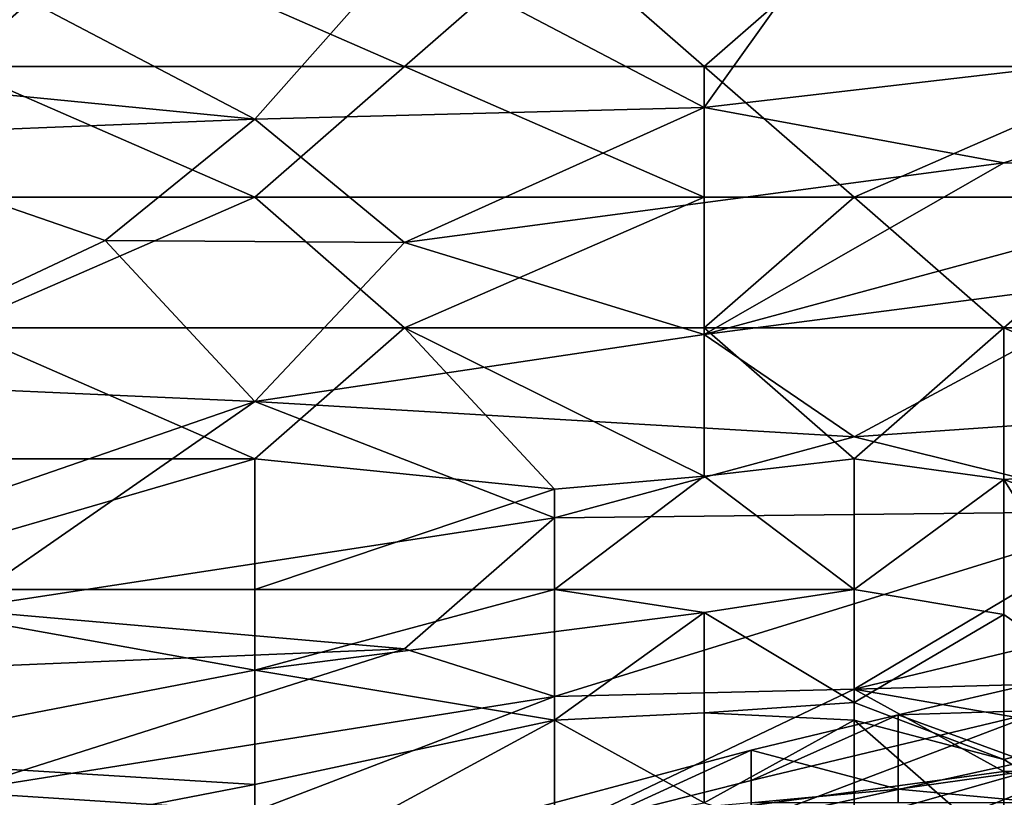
# Model space of a CAD drawing. Extents: x -1.1 to 1.1, y -0.36 to 0.36.
# Tile 170 of 256: x -0.8202 to -0.7908, y 0.2952 to 0.3184. Entities that reach past the tile are written whole.
import ezdxf

# ---------------------------------------------------------------- set-up
doc = ezdxf.new("R2010")
doc.units = 0

msp = doc.modelspace()

# ---------------------------------------------------------------- linework, layer by layer
for points in [[(-0.808691, 0.32047, 0.596487), (-0.795278, 0.322052, 0.596487), (-0.799749, 0.315775, 0.580862)], [(-0.799749, 0.315775, 0.580862), (-0.795278, 0.322052, 0.596487), (-0.777394, 0.318372, 0.580862)], [(-0.795278, 0.322052, 0.596487), (-0.772923, 0.321551, 0.588675), (-0.777394, 0.318372, 0.580862)], [(-0.822104, 0.317005, 0.739076), (-0.817633, 0.320912, 0.739466), (-0.826575, 0.320912, 0.739241)], [(-0.808691, 0.317005, 0.739225), (-0.817633, 0.320912, 0.739466), (-0.822104, 0.317005, 0.739076)], [(-0.808691, 0.317005, 0.739225), (-0.80422, 0.320912, 0.740013), (-0.817633, 0.320912, 0.739466)], [(-0.808691, 0.317005, 0.739225), (-0.799749, 0.317005, 0.739448), (-0.80422, 0.320912, 0.740013)], [(-0.80422, 0.320912, 0.740013), (-0.799749, 0.317005, 0.739448), (-0.795278, 0.320912, 0.740447)], [(-0.799749, 0.317005, 0.739448), (-0.786336, 0.317005, 0.740175), (-0.795278, 0.320912, 0.740447)], [(-0.763981, 0.317005, 0.741165), (-0.763981, 0.320912, 0.741915), (-0.795278, 0.320912, 0.740447)], [(-0.786336, 0.317005, 0.740175), (-0.763981, 0.317005, 0.741165), (-0.795278, 0.320912, 0.740447)], [(-0.822104, 0.320122, 0.600394), (-0.808691, 0.32047, 0.596487), (-0.813162, 0.315425, 0.584769)], [(-0.813162, 0.315425, 0.584769), (-0.808691, 0.32047, 0.596487), (-0.799749, 0.315775, 0.580862)], [(-0.831046, 0.317179, 0.596487), (-0.822104, 0.320122, 0.600394), (-0.813162, 0.315425, 0.584769)], [(-0.790807, 0.314122, 0.57305), (-0.799749, 0.315775, 0.580862), (-0.777394, 0.318372, 0.580862)], [(-0.790807, 0.314122, 0.57305), (-0.777394, 0.318372, 0.580862), (-0.781865, 0.313838, 0.569144)], [(-0.813162, 0.315425, 0.584769), (-0.826575, 0.31489, 0.588675), (-0.831046, 0.317179, 0.596487)], [(-0.813162, 0.313099, 0.738103), (-0.822104, 0.317005, 0.739076), (-0.822104, 0.313099, 0.738265)], [(-0.822104, 0.317005, 0.739076), (-0.813162, 0.313099, 0.738103), (-0.808691, 0.317005, 0.739225)], [(-0.799749, 0.313099, 0.738162), (-0.808691, 0.317005, 0.739225), (-0.813162, 0.313099, 0.738103)], [(-0.799749, 0.313099, 0.738162), (-0.799749, 0.317005, 0.739448), (-0.808691, 0.317005, 0.739225)], [(-0.795278, 0.313099, 0.738305), (-0.786336, 0.317005, 0.740175), (-0.799749, 0.317005, 0.739448)], [(-0.799749, 0.317005, 0.739448), (-0.799749, 0.313099, 0.738162), (-0.795278, 0.313099, 0.738305)], [(-0.795278, 0.313099, 0.738305), (-0.786336, 0.313099, 0.738872), (-0.786336, 0.317005, 0.740175)], [(-0.808691, 0.31174, 0.57305), (-0.813162, 0.315425, 0.584769), (-0.799749, 0.315775, 0.580862)], [(-0.790807, 0.314122, 0.57305), (-0.808691, 0.31174, 0.57305), (-0.799749, 0.315775, 0.580862)], [(-0.826575, 0.31489, 0.588675), (-0.813162, 0.315425, 0.584769), (-0.817633, 0.311804, 0.576956)], [(-0.817633, 0.311804, 0.576956), (-0.813162, 0.315425, 0.584769), (-0.808691, 0.31174, 0.57305)], [(-0.826575, 0.31489, 0.588675), (-0.817633, 0.311804, 0.576956), (-0.826575, 0.307591, 0.569144)], [(-0.808691, 0.31174, 0.57305), (-0.790807, 0.314122, 0.57305), (-0.799749, 0.308993, 0.561331)], [(-0.781865, 0.313838, 0.569144), (-0.799749, 0.308993, 0.561331), (-0.790807, 0.314122, 0.57305)], [(-0.799749, 0.308993, 0.561331), (-0.781865, 0.313838, 0.569144), (-0.786336, 0.310741, 0.561331)], [(-0.813162, 0.313099, 0.738103), (-0.822104, 0.313099, 0.738265), (-0.822104, 0.309193, 0.737004)], [(-0.808691, 0.309193, 0.736443), (-0.813162, 0.313099, 0.738103), (-0.822104, 0.309193, 0.737004)], [(-0.808691, 0.309193, 0.736443), (-0.799749, 0.313099, 0.738162), (-0.813162, 0.313099, 0.738103)], [(-0.808691, 0.309193, 0.736443), (-0.799749, 0.309193, 0.736317), (-0.799749, 0.313099, 0.738162)], [(-0.795278, 0.313099, 0.738305), (-0.799749, 0.313099, 0.738162), (-0.799749, 0.309193, 0.736317)], [(-0.799749, 0.309193, 0.736317), (-0.790807, 0.309193, 0.736601), (-0.795278, 0.313099, 0.738305)], [(-0.790807, 0.309193, 0.736601), (-0.786336, 0.313099, 0.738872), (-0.795278, 0.313099, 0.738305)], [(-0.786336, 0.313099, 0.738872), (-0.790807, 0.309193, 0.736601), (-0.781865, 0.309193, 0.73734)], [(-0.817633, 0.311804, 0.576956), (-0.813162, 0.306993, 0.561331), (-0.826575, 0.307591, 0.569144)], [(-0.808691, 0.31174, 0.57305), (-0.813162, 0.306993, 0.561331), (-0.817633, 0.311804, 0.576956)], [(-0.808691, 0.31174, 0.57305), (-0.799749, 0.308993, 0.561331), (-0.813162, 0.306993, 0.561331)], [(-0.799749, 0.308993, 0.561331), (-0.786336, 0.310741, 0.561331), (-0.795278, 0.30594, 0.549612)], [(-0.786336, 0.310741, 0.561331), (-0.772923, 0.307502, 0.545706), (-0.795278, 0.30594, 0.549612)], [(-0.826575, 0.305287, 0.735538), (-0.813162, 0.305287, 0.734371), (-0.822104, 0.309193, 0.737004)], [(-0.822104, 0.309193, 0.737004), (-0.813162, 0.305287, 0.734371), (-0.808691, 0.309193, 0.736443)], [(-0.80422, 0.304373, 0.733206), (-0.808691, 0.309193, 0.736443), (-0.813162, 0.305287, 0.734371)], [(-0.799749, 0.304762, 0.733206), (-0.799749, 0.309193, 0.736317), (-0.808691, 0.309193, 0.736443)], [(-0.799749, 0.304762, 0.733206), (-0.808691, 0.309193, 0.736443), (-0.80422, 0.304373, 0.733206)], [(-0.790807, 0.309193, 0.736601), (-0.799749, 0.309193, 0.736317), (-0.795278, 0.305287, 0.733433)], [(-0.799749, 0.309193, 0.736317), (-0.799749, 0.304762, 0.733206), (-0.795278, 0.305287, 0.733433)], [(-0.790807, 0.309193, 0.736601), (-0.795278, 0.305287, 0.733433), (-0.790807, 0.304665, 0.733206)], [(-0.781865, 0.305287, 0.734969), (-0.781865, 0.309193, 0.73734), (-0.790807, 0.309193, 0.736601)], [(-0.790807, 0.309193, 0.736601), (-0.790807, 0.304665, 0.733206), (-0.781865, 0.305287, 0.734969)], [(-0.799749, 0.308993, 0.561331), (-0.795278, 0.30594, 0.549612), (-0.813162, 0.306993, 0.561331)], [(-0.813162, 0.306993, 0.561331), (-0.826575, 0.302359, 0.553519), (-0.826575, 0.307591, 0.569144)], [(-0.772923, 0.307502, 0.545706), (-0.786336, 0.303722, 0.537894), (-0.795278, 0.30594, 0.549612)], [(-0.826575, 0.302359, 0.553519), (-0.813162, 0.306993, 0.561331), (-0.822104, 0.300786, 0.545706)], [(-0.822104, 0.300786, 0.545706), (-0.813162, 0.306993, 0.561331), (-0.80422, 0.303519, 0.545706)], [(-0.80422, 0.303519, 0.545706), (-0.813162, 0.306993, 0.561331), (-0.795278, 0.30594, 0.549612)], [(-0.80422, 0.303519, 0.545706), (-0.795278, 0.30594, 0.549612), (-0.786336, 0.303722, 0.537894)], [(-0.813162, 0.30138, 0.731486), (-0.813162, 0.305287, 0.734371), (-0.826575, 0.30138, 0.733288)], [(-0.813162, 0.305287, 0.734371), (-0.826575, 0.305287, 0.735538), (-0.826575, 0.30138, 0.733288)], [(-0.80422, 0.304373, 0.733206), (-0.813162, 0.305287, 0.734371), (-0.813162, 0.30138, 0.731486)], [(-0.795278, 0.30138, 0.72933), (-0.795278, 0.305287, 0.733433), (-0.799749, 0.304762, 0.733206)], [(-0.795278, 0.30138, 0.72933), (-0.790807, 0.304665, 0.733206), (-0.795278, 0.305287, 0.733433)], [(-0.781865, 0.30138, 0.732039), (-0.781865, 0.305287, 0.734969), (-0.790807, 0.304665, 0.733206)], [(-0.795278, 0.30138, 0.72933), (-0.799749, 0.304762, 0.733206), (-0.80422, 0.30138, 0.730643)], [(-0.799749, 0.304762, 0.733206), (-0.80422, 0.304373, 0.733206), (-0.80422, 0.30138, 0.730643)], [(-0.790807, 0.300635, 0.7293), (-0.790807, 0.304665, 0.733206), (-0.795278, 0.30138, 0.72933)], [(-0.781865, 0.30138, 0.732039), (-0.790807, 0.304665, 0.733206), (-0.786336, 0.297474, 0.727965)], [(-0.790807, 0.304665, 0.733206), (-0.790807, 0.300635, 0.7293), (-0.786336, 0.297474, 0.727965)], [(-0.80422, 0.30138, 0.730643), (-0.80422, 0.304373, 0.733206), (-0.813162, 0.30138, 0.731486)], [(-0.80422, 0.298187, 0.526175), (-0.80422, 0.303519, 0.545706), (-0.786336, 0.303722, 0.537894)], [(-0.80422, 0.298187, 0.526175), (-0.786336, 0.303722, 0.537894), (-0.795278, 0.298401, 0.522269)], [(-0.795278, 0.298401, 0.522269), (-0.786336, 0.303722, 0.537894), (-0.786336, 0.30055, 0.526175)], [(-0.80422, 0.303519, 0.545706), (-0.808691, 0.299608, 0.533987), (-0.822104, 0.300786, 0.545706)], [(-0.808691, 0.299608, 0.533987), (-0.80422, 0.303519, 0.545706), (-0.80422, 0.298187, 0.526175)], [(-0.813162, 0.29897, 0.7293), (-0.813162, 0.30138, 0.731486), (-0.826575, 0.30138, 0.733288)], [(-0.826575, 0.30138, 0.733288), (-0.826575, 0.296386, 0.7293), (-0.813162, 0.29897, 0.7293)], [(-0.80422, 0.30138, 0.730643), (-0.813162, 0.30138, 0.731486), (-0.813162, 0.29897, 0.7293)], [(-0.799749, 0.300694, 0.7293), (-0.80422, 0.30138, 0.730643), (-0.813162, 0.29897, 0.7293)], [(-0.799749, 0.300694, 0.7293), (-0.795278, 0.30138, 0.72933), (-0.80422, 0.30138, 0.730643)], [(-0.799749, 0.300694, 0.7293), (-0.795278, 0.298006, 0.725394), (-0.795278, 0.30138, 0.72933)], [(-0.795278, 0.30138, 0.72933), (-0.795278, 0.298006, 0.725394), (-0.790807, 0.300635, 0.7293)], [(-0.808691, 0.299608, 0.533987), (-0.826575, 0.298859, 0.5418), (-0.822104, 0.300786, 0.545706)], [(-0.813162, 0.29897, 0.7293), (-0.80422, 0.297474, 0.726244), (-0.799749, 0.300694, 0.7293)], [(-0.799749, 0.297701, 0.725394), (-0.799749, 0.300694, 0.7293), (-0.80422, 0.297474, 0.726244)], [(-0.799749, 0.297701, 0.725394), (-0.795278, 0.298006, 0.725394), (-0.799749, 0.300694, 0.7293)], [(-0.795278, 0.298006, 0.725394), (-0.790807, 0.296302, 0.725394), (-0.790807, 0.300635, 0.7293)], [(-0.795278, 0.298401, 0.522269), (-0.786336, 0.30055, 0.526175), (-0.772923, 0.299016, 0.514456)], [(-0.786336, 0.297474, 0.727965), (-0.790807, 0.300635, 0.7293), (-0.790807, 0.296302, 0.725394)], [(-0.822104, 0.295337, 0.526175), (-0.826575, 0.298859, 0.5418), (-0.808691, 0.299608, 0.533987)], [(-0.808691, 0.299608, 0.533987), (-0.80422, 0.298187, 0.526175), (-0.822104, 0.295337, 0.526175)], [(-0.826575, 0.296386, 0.7293), (-0.813162, 0.29556, 0.725394), (-0.813162, 0.29897, 0.7293)], [(-0.80422, 0.297474, 0.726244), (-0.813162, 0.29897, 0.7293), (-0.813162, 0.29556, 0.725394)], [(-0.781865, 0.296067, 0.506644), (-0.795278, 0.298401, 0.522269), (-0.772923, 0.299016, 0.514456)], [(-0.789572, 0.298652, 0.221806), (-0.793962, 0.297634, 0.221806), (-0.789572, 0.297782, 0.225563)], [(-0.793962, 0.297634, 0.221806), (-0.789572, 0.298652, 0.221806), (-0.789572, 0.296035, 0.218049)], [(-0.795278, 0.298401, 0.522269), (-0.790807, 0.295948, 0.51055), (-0.80422, 0.294133, 0.51055)], [(-0.80422, 0.298187, 0.526175), (-0.795278, 0.298401, 0.522269), (-0.80422, 0.294133, 0.51055)], [(-0.790807, 0.295948, 0.51055), (-0.795278, 0.298401, 0.522269), (-0.781865, 0.296067, 0.506644)], [(-0.813162, 0.29476, 0.518362), (-0.822104, 0.295337, 0.526175), (-0.80422, 0.298187, 0.526175)], [(-0.80422, 0.298187, 0.526175), (-0.80422, 0.294133, 0.51055), (-0.813162, 0.29476, 0.518362)], [(-0.799749, 0.297701, 0.725394), (-0.795278, 0.297474, 0.724797), (-0.795278, 0.298006, 0.725394)], [(-0.790807, 0.296302, 0.725394), (-0.795278, 0.298006, 0.725394), (-0.795278, 0.297474, 0.724797)], [(-0.798352, 0.295674, 0.225563), (-0.798352, 0.29444, 0.22932), (-0.789572, 0.297782, 0.225563)], [(-0.793962, 0.297634, 0.221806), (-0.798352, 0.295674, 0.225563), (-0.789572, 0.297782, 0.225563)], [(-0.789572, 0.297782, 0.225563), (-0.798352, 0.29444, 0.22932), (-0.785183, 0.297337, 0.22932)], [(-0.813162, 0.292629, 0.721487), (-0.799749, 0.295013, 0.721487), (-0.80422, 0.297474, 0.726244)], [(-0.813162, 0.29556, 0.725394), (-0.813162, 0.292629, 0.721487), (-0.80422, 0.297474, 0.726244)], [(-0.799749, 0.295013, 0.721487), (-0.799749, 0.297701, 0.725394), (-0.80422, 0.297474, 0.726244)], [(-0.799749, 0.297701, 0.725394), (-0.799749, 0.295013, 0.721487), (-0.795278, 0.297474, 0.724797)], [(-0.799749, 0.295013, 0.721487), (-0.795278, 0.293568, 0.720728), (-0.795278, 0.297474, 0.724797)], [(-0.798352, 0.296579, 0.221806), (-0.798352, 0.295674, 0.225563), (-0.793962, 0.297634, 0.221806)], [(-0.798352, 0.296579, 0.221806), (-0.793962, 0.297634, 0.221806), (-0.793962, 0.295422, 0.218049)], [(-0.795278, 0.297474, 0.724797), (-0.795278, 0.293568, 0.720728), (-0.790807, 0.293568, 0.722744)], [(-0.790807, 0.293568, 0.722744), (-0.790807, 0.296302, 0.725394), (-0.795278, 0.297474, 0.724797)], [(-0.789572, 0.296035, 0.218049), (-0.793962, 0.295422, 0.218049), (-0.793962, 0.297634, 0.221806)], [(-0.790807, 0.296302, 0.725394), (-0.786336, 0.293568, 0.723884), (-0.786336, 0.297474, 0.727965)], [(-0.789572, 0.293106, 0.240592), (-0.785183, 0.297337, 0.22932), (-0.802741, 0.290358, 0.240592)], [(-0.802741, 0.292365, 0.233077), (-0.802741, 0.290358, 0.240592), (-0.785183, 0.297337, 0.22932)], [(-0.798352, 0.29444, 0.22932), (-0.802741, 0.292365, 0.233077), (-0.785183, 0.297337, 0.22932)], [(-0.807131, 0.294233, 0.221806), (-0.798352, 0.296579, 0.221806), (-0.798352, 0.295011, 0.218527)], [(-0.798352, 0.296579, 0.221806), (-0.807131, 0.294233, 0.221806), (-0.802741, 0.294571, 0.225563)], [(-0.798352, 0.295674, 0.225563), (-0.798352, 0.296579, 0.221806), (-0.802741, 0.294571, 0.225563)], [(-0.798352, 0.295011, 0.218527), (-0.798352, 0.296579, 0.221806), (-0.793962, 0.295422, 0.218049)], [(-0.813162, 0.29556, 0.725394), (-0.826575, 0.296386, 0.7293), (-0.822104, 0.293826, 0.725394)], [(-0.786336, 0.293568, 0.723884), (-0.790807, 0.296302, 0.725394), (-0.790807, 0.293568, 0.722744)], [(-0.80422, 0.294133, 0.51055), (-0.790807, 0.295948, 0.51055), (-0.786336, 0.294646, 0.502737)], [(-0.789572, 0.296035, 0.218049), (-0.789572, 0.295011, 0.217439), (-0.793962, 0.295422, 0.218049)], [(-0.786336, 0.294646, 0.502737), (-0.790807, 0.295948, 0.51055), (-0.781865, 0.296067, 0.506644)], [(-0.798352, 0.29444, 0.22932), (-0.798352, 0.295674, 0.225563), (-0.802741, 0.294571, 0.225563)], [(-0.813162, 0.292629, 0.721487), (-0.813162, 0.29556, 0.725394), (-0.822104, 0.293826, 0.725394)], [(-0.793962, 0.295422, 0.218049), (-0.793962, 0.295011, 0.217752), (-0.798352, 0.295011, 0.218527)], [(-0.793962, 0.295011, 0.217752), (-0.793962, 0.295422, 0.218049), (-0.789572, 0.295011, 0.217439)], [(-0.822104, 0.29128, 0.51055), (-0.822104, 0.295337, 0.526175), (-0.813162, 0.29476, 0.518362)]]:
    msp.add_3dface(points)

doc.saveas('drawing.dxf')
